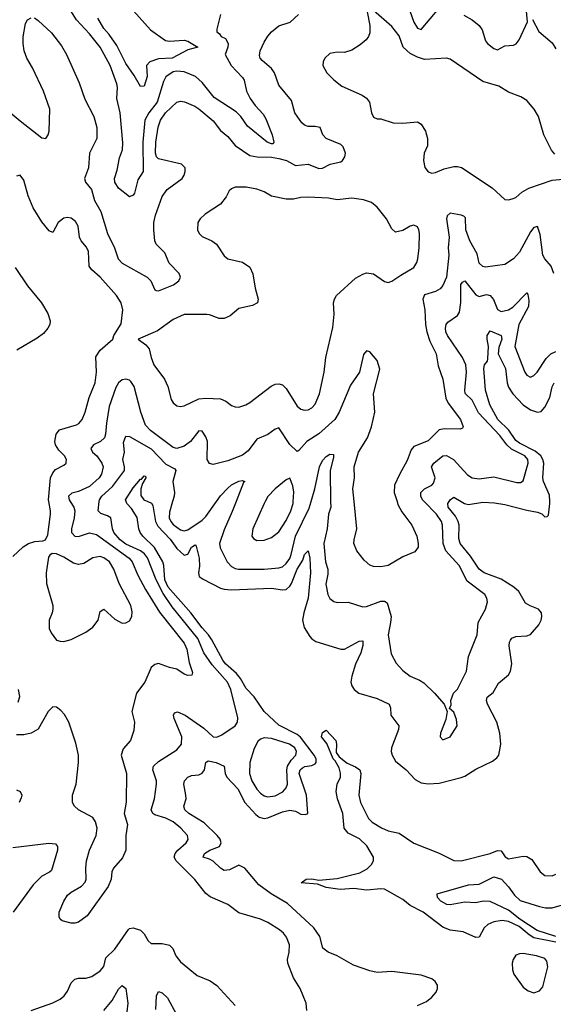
# Model space of a CAD drawing. Header units: inches. Extents: x 1694797 to 1849917, y 907313 to 1017959.
# Tile 104 of 256: x 1731028 to 1733956, y 947244 to 952641. Entities that reach past the tile are written whole.
import ezdxf

# ---------------------------------------------------------------- set-up
doc = ezdxf.new("R2010")
doc.units = ezdxf.units.IN
doc.header["$MEASUREMENT"] = 0
doc.layers.add('B7934', color=7, linetype='Continuous')
doc.layers.add('B7935', color=7, linetype='Continuous')

msp = doc.modelspace()

# ---------------------------------------------------------------- linework, layer by layer
at = {"layer": 'B7934', "color": 5}
for points, elevation in [([(1730990, 949698.9), (1731047.3, 949752.7), (1731076, 949770), (1731110, 949781.3), (1731154.8, 949785.2), (1731170, 949791), (1731181.6, 949818.4), (1731196.2, 949930), (1731197, 949950), (1731187.6, 950000)], 780), ([(1731305.1, 950000), (1731324.1, 949970), (1731330.4, 949950), (1731326.8, 949910), (1731311.5, 949850), (1731312.6, 949830), (1731330, 949809.9), (1731350, 949808.9), (1731410, 949828.3), (1731450, 949820.2), (1731628.3, 949690), (1731644.3, 949670), (1731675.6, 949595.6), (1731717.5, 949517.5), (1731794.4, 949394.4), (1731930, 949223.5), (1731944.4, 949190), (1731957.8, 949117.8), (1731976.6, 949063.4), (1731971.5, 949048.5), (1731950, 949046), (1731930, 949054), (1731890, 949082), (1731850, 949090.3), (1731790, 949111.4), (1731770, 949106.7), (1731749.8, 949090), (1731714.2, 949010), (1731668.4, 948950), (1731643.8, 948850), (1731657.1, 948790), (1731654.6, 948745.4), (1731636, 948690), (1731595.9, 948644.1), (1731585, 948610), (1731614, 948510), (1731612.2, 948352.2), (1731602, 948290), (1731619.6, 948230), (1731609.6, 948170.4), (1731609.7, 948090), (1731592.1, 948047.9), (1731542.9, 947990), (1731534, 947970), (1731529.5, 947930), (1731513.6, 947890), (1731398.4, 947730), (1731350, 947694.9), (1731330, 947688.4), (1731310, 947688.2), (1731261.6, 947701.6), (1731250.5, 947710.5), (1731243.8, 947723.8), (1731244.9, 947750), (1731270, 947809.3), (1731290, 947842.9), (1731310, 947859.7), (1731367.7, 947892.3), (1731387, 947913), (1731392.7, 947930), (1731390.4, 947990.4), (1731394.6, 948030), (1731411.6, 948090), (1731447.6, 948170), (1731452.9, 948210), (1731444.2, 948244.2), (1731428.3, 948268.3), (1731350.7, 948310), (1731327.7, 948330), (1731318, 948350), (1731317.1, 948390), (1731337, 948450), (1731350.3, 948570), (1731350.3, 948610), (1731335.9, 948675.9), (1731298.3, 948790), (1731273.4, 948833.4), (1731254.4, 948854.4), (1731230, 948872.2), (1731210, 948874.4), (1731183.5, 948850), (1731130, 948752.7), (1731090.6, 948730.6), (1731050, 948721.3), (1731010, 948721.6)], 760), ([(1732604, 947210), (1732599, 947250), (1732566.6, 947330), (1732530, 947389.2), (1732498.3, 947470), (1732496.5, 947490), (1732506.3, 947530), (1732508.1, 947570), (1732492, 947612), (1732474.6, 947634.6), (1732452.9, 947652.9), (1732390, 947692.9), (1732350, 947710.8), (1732230, 947745.3), (1732170, 947791.9), (1732073.8, 947833.8), (1732050, 947851.2), (1731988.3, 947928.3), (1731886.2, 948030), (1731876.1, 948050), (1731881.5, 948070), (1731896.2, 948090), (1731940.4, 948130), (1731952.1, 948147.9), (1731948.6, 948170), (1731912.5, 948210), (1731870, 948244.7), (1731830, 948264.4), (1731770, 948283), (1731759.3, 948290), (1731749, 948310), (1731767, 948370), (1731777.8, 948450), (1731778.3, 948470), (1731758.3, 948530), (1731762.9, 948550), (1731790, 948575.2), (1731890, 948638.6), (1731915.7, 948670), (1731917.3, 948710), (1731875, 948810), (1731871.1, 948830), (1731877.7, 948842.3), (1731893, 948847), (1731935.8, 948830), (1732037.7, 948757.7), (1732090, 948710.3), (1732110, 948708.7), (1732137.8, 948722.2), (1732209.4, 948770), (1732222.9, 948790), (1732225.4, 948814.6), (1732187.3, 948970), (1732168.7, 949010), (1732084.7, 949104.7), (1732039, 949170), (1732004.8, 949250), (1731863.6, 949423.6), (1731815.1, 949495.1), (1731776, 949570), (1731730, 949691.7), (1731713.1, 949713.1), (1731691.1, 949730), (1731610, 949766.8), (1731579.1, 949790), (1731544.9, 949830), (1731537.5, 949850), (1731528.5, 949910), (1731510, 949921.8), (1731473.8, 949933.8), (1731458.8, 949950), (1731464.1, 950000)], 740), ([(1733210, 947238), (1733259.6, 947260.4), (1733290, 947283.7), (1733312.8, 947310), (1733320.5, 947330), (1733319.7, 947350), (1733308.6, 947368.6), (1733290, 947383), (1733230, 947403.5), (1733070, 947424.4), (1732990, 947419.2), (1732950, 947427.6), (1732859.3, 947459.3), (1732769.9, 947509.9), (1732720.5, 947530), (1732691.7, 947551.7), (1732675.6, 947615.6), (1732642.5, 947662.5), (1732496.9, 947796.9), (1732408.3, 947850), (1732339.7, 947899.7), (1732263.5, 947990), (1732230, 948007.1), (1732179.1, 947980.9), (1732150, 947978.5), (1732130, 947989.9), (1732090, 948029), (1732070, 948039.9), (1732035.1, 948050), (1732041.8, 948070), (1732071.7, 948088.3), (1732125, 948110), (1732133.7, 948130), (1732127.9, 948150), (1732111.2, 948170), (1732039.5, 948239.5), (1731955.8, 948290), (1731934.5, 948310), (1731929.1, 948330), (1731940.7, 948370), (1731940.2, 948390), (1731927.8, 948450), (1731932.7, 948470), (1731949.7, 948490), (1731970, 948498), (1732010, 948502), (1732030, 948511.5), (1732041.8, 948530), (1732049.9, 948570.1), (1732061.9, 948578.1), (1732105.3, 948570), (1732150.1, 948550.1), (1732155.7, 948510), (1732163.8, 948490), (1732225.4, 948425.4), (1732262.6, 948350), (1732323.8, 948283.8), (1732341.8, 948270), (1732370, 948263), (1732390, 948266.2), (1732470, 948298.8), (1732510, 948308.3), (1732542, 948302), (1732570, 948286.7), (1732596.2, 948283.8), (1732609.3, 948290.7), (1732601.6, 948390), (1732562.1, 948510), (1732567.3, 948530), (1732579, 948541), (1732592, 948548), (1732630, 948552.8), (1732650, 948562.5), (1732655.2, 948570), (1732653.9, 948590), (1732644.6, 948610), (1732568, 948708), (1732550, 948722.8), (1732450, 948775), (1732368.5, 948848.5), (1732314.3, 948930), (1732270, 948975.2), (1732239.3, 949030), (1732218, 949058), (1732157.7, 949110), (1732141.9, 949130), (1732082.8, 949242.8), (1732063.5, 949270), (1732028.3, 949308.3), (1731966.2, 949390), (1731841.8, 949530), (1731824.6, 949570), (1731819.2, 949650), (1731813.9, 949670), (1731767.7, 949747.7), (1731702.8, 949810), (1731689.3, 949830), (1731680.7, 949850), (1731672.4, 949912.4), (1731642.2, 949962.2), (1731615.6, 949990), (1731611.8, 950000)], 720), ([(1731731, 950000), (1731750.9, 949990.9), (1731758.4, 949978.4), (1731772.6, 949890), (1731785.4, 949865.4), (1731853.1, 949793.1), (1731890, 949742.1), (1731930, 949705.8), (1731950, 949711.6), (1731969.9, 949750), (1731990, 949762.6), (1731996.1, 949756.1), (1732012.9, 949690), (1732014.6, 949645.4), (1732008.9, 949608.9), (1732012.4, 949590), (1732033.9, 949573.9), (1732130, 949526.1), (1732150, 949519.5), (1732190, 949515.5), (1732410, 949525.4), (1732470, 949516.5), (1732490, 949518.4), (1732510, 949535.5), (1732518.5, 949550), (1732549.6, 949630), (1732580.9, 949679.1), (1732590, 949710.6), (1732610, 949730.6), (1732620.1, 949690), (1732624.4, 949610), (1732610.6, 949470), (1732586.1, 949390), (1732579.1, 949350), (1732589.6, 949309.6), (1732619.5, 949259.5), (1732630, 949246.7), (1732653.1, 949233.1), (1732790, 949190.3), (1732810, 949191.6), (1732890, 949235.2), (1732910, 949237.1), (1732911.3, 949211.3), (1732899.9, 949170), (1732870, 949108.4), (1732850, 949043.7), (1732845.8, 949010), (1732850, 948990.8), (1732863.6, 948970), (1732889.6, 948949.6), (1732990, 948921), (1733055.8, 948890), (1733062.9, 948870), (1733064.7, 948830), (1733107.7, 948770), (1733105.8, 948750), (1733067.5, 948650), (1733066, 948630), (1733071.1, 948610), (1733090, 948576.9), (1733149.4, 948529.4), (1733197.1, 948477.1), (1733230, 948457.7), (1733270, 948452.4), (1733330, 948455.5), (1733450, 948486.9), (1733470, 948494.9), (1733530, 948533.8), (1733622.4, 948577.6), (1733645.6, 948594.4), (1733656.9, 948610), (1733667.8, 948670), (1733662.2, 948730), (1733646.2, 948790), (1733595, 948890), (1733589.1, 948910), (1733592.5, 948927.5), (1733626.1, 948953.9), (1733655.1, 949004.9), (1733709.7, 949050), (1733721.2, 949070), (1733728.1, 949110), (1733713.6, 949210), (1733714.8, 949230), (1733720.2, 949239.8), (1733729.2, 949250.8), (1733750, 949259.7), (1733810, 949264.2), (1733830, 949271.7), (1733876.1, 949323.9), (1733889, 949350), (1733892.2, 949370), (1733890.3, 949390.3), (1733875.3, 949410), (1733828.3, 949428.3), (1733803.3, 949443.3), (1733766.1, 949506.1), (1733739, 949530), (1733670, 949573.8), (1733577.4, 949610), (1733549.5, 949629.5), (1733501.5, 949701.5), (1733444.9, 949770), (1733436.9, 949796.9), (1733439, 949870), (1733434.6, 949890), (1733419.6, 949919.6), (1733378.4, 949970), (1733377.1, 949990), (1733383.9, 950000)], 720), ([(1731866.4, 950000), (1731850, 949942.7), (1731848.9, 949910), (1731856.8, 949890), (1731870, 949874.5), (1731910, 949845.5), (1731930, 949840.1), (1731950, 949844.6), (1732030, 949898.4), (1732050, 949917.3), (1732107.6, 950000)], 740), ([(1732215.5, 950000), (1732194.5, 949945.5), (1732150, 949844.8), (1732124.6, 949770), (1732127, 949747), (1732167.1, 949670), (1732190, 949644.7), (1732210, 949632.8), (1732228.5, 949628.5), (1732370, 949629.6), (1732450, 949636.1), (1732470, 949642.2), (1732490, 949659.8), (1732510, 949688.7), (1732518.4, 949710), (1732541.3, 949810), (1732616.9, 949963.1), (1732627.4, 950000)], 740), ([(1732374.6, 950000), (1732369.1, 949990), (1732307.9, 949850), (1732301.7, 949810), (1732310, 949797.1), (1732330, 949786.7), (1732370, 949789.1), (1732410, 949802.7), (1732450, 949833.7), (1732490, 949895.8), (1732515.9, 949950), (1732528.9, 949990), (1732529.3, 950000)], 760), ([(1732734, 950000), (1732734.3, 949970), (1732722.8, 949930), (1732715.3, 949850), (1732696.2, 949770), (1732706.2, 949670), (1732718.4, 949630), (1732718.9, 949601.1), (1732707.2, 949547.2), (1732718.7, 949490), (1732730, 949467.7), (1732751.7, 949451.7), (1732770, 949447.4), (1732830, 949449.1), (1732910, 949423.5), (1732930, 949425.4), (1733010, 949453.7), (1733030, 949454.7), (1733044.2, 949444.2), (1733065.5, 949370), (1733063.3, 949336.7), (1733049.3, 949269.3), (1733066.1, 949166.1), (1733094.3, 949114.3), (1733130, 949074.4), (1733170, 949043.1), (1733221.4, 949021.4), (1733245.9, 949005.9), (1733304.9, 948950), (1733358, 948890), (1733374, 948850), (1733365.4, 948805.4), (1733337.3, 948730), (1733334.8, 948710), (1733350, 948694.8), (1733390, 948711), (1733429, 948770), (1733425.2, 948805.2), (1733410, 948846), (1733386, 948866), (1733394.6, 948885.4), (1733394, 948910), (1733409.2, 948950), (1733430, 948971.3), (1733480.5, 949070), (1733491.1, 949150), (1733537.7, 949270), (1733543, 949337), (1733583, 949410), (1733595.4, 949450), (1733591.2, 949470), (1733579.7, 949490), (1733483.3, 949563.3), (1733438.9, 949650), (1733366.6, 949730), (1733351.1, 949770), (1733347.6, 949870), (1733342.9, 949890), (1733315.6, 949930), (1733247.2, 950000)], 740), ([(1733098.4, 950000), (1733103.6, 949983.6), (1733124.3, 949944.3), (1733179.2, 949870), (1733208, 949810), (1733215.1, 949770), (1733213.6, 949750), (1733196.3, 949723.7), (1733130, 949697.6), (1733050, 949650.3), (1733010, 949642.3), (1732970, 949644.6), (1732950, 949650.4), (1732918.4, 949678.4), (1732877.4, 949730), (1732862, 949770), (1732862.8, 949790), (1732877.8, 949850), (1732863.3, 950000)], 760), ([(1733449.6, 950000), (1733468.7, 949988.7), (1733490, 949984.4), (1733570, 949997), (1733633.2, 949993.2), (1733690, 949984.3), (1733810, 949952.3), (1733870, 949942.2), (1733892.4, 949932.4), (1733910, 949917), (1733922, 949918), (1733930, 949924.7), (1733937.3, 949990), (1733936.7, 950000)], 720), ([(1731020.2, 948899.8), (1731028.2, 948931.8), (1731020.7, 948970)], 760), ([(1733970, 947585.4), (1733850, 947608.9), (1733824.2, 947624.2), (1733768.6, 947670), (1733710, 947697.8), (1733675.5, 947704.5), (1733630, 947696.4), (1733597.5, 947682.5), (1733577.3, 947662.7), (1733550, 947612.4), (1733530, 947609.8), (1733462, 947642), (1733390, 947650.5), (1733350, 947666.7), (1733241.5, 947750), (1733170, 947786.3), (1733130, 947818.2), (1733030, 947875.5), (1733010, 947877.7), (1732930, 947870.3), (1732861.4, 947878.6), (1732786.8, 947873.2), (1732710, 947884.3), (1732662.9, 947902.9), (1732572.3, 947910), (1732599, 947930), (1732630, 947931.3), (1732670, 947924.9), (1732770, 947933.6), (1732894.8, 947965.2), (1732934, 947986), (1732958.2, 948010), (1732969.3, 948030), (1732968.4, 948050), (1732933.3, 948113.3), (1732892.1, 948152.1), (1732830, 948182.7), (1732808.4, 948210), (1732800.7, 948290), (1732771.4, 948370), (1732765, 948410), (1732769.3, 948450), (1732787.8, 948490), (1732789.1, 948510.9), (1732780.5, 948540.5), (1732759.2, 948579.2), (1732748.3, 948590), (1732713.5, 948673.5), (1732684.8, 948710), (1732690, 948733.7), (1732710, 948746.8), (1732762.3, 948690), (1732766.9, 948670), (1732764.6, 948624.6), (1732780.7, 948600.7), (1732825.6, 948565.6), (1732870, 948546.1), (1732893.6, 948530), (1732900.7, 948510), (1732889.6, 948390), (1732898.6, 948350), (1732942.1, 948262.1), (1732962.9, 948242.9), (1733012.3, 948212.3), (1733050, 948195.5), (1733110, 948182.7), (1733190, 948127.9), (1733330, 948072.4), (1733410, 948031.8), (1733450, 948030.2), (1733610, 948070.1), (1733650, 948088.2), (1733670, 948084.6), (1733692.4, 948052.4), (1733710, 948041.1), (1733790, 948055.6), (1733810, 948054.6), (1733837.8, 948037.8), (1733884.4, 947970), (1733910, 947950.4), (1733950, 947948.7), (1733970, 947957)], 680), ([(1731010, 948419.5), (1731030.7, 948410), (1731039.3, 948390), (1731035.8, 948375.8), (1731025.2, 948350)], 740), ([(1730990, 948103.7), (1731187.9, 948127.9), (1731223.7, 948123.7), (1731235.4, 948110), (1731234.5, 948090), (1731201.8, 947978.2), (1731191.9, 947968.1), (1731150, 947947.2), (1731101.4, 947898.6), (1730991.3, 947750)], 740), ([(1733970, 947615.1), (1733868.1, 947648.1), (1733772.2, 947710), (1733710, 947759.7), (1733610, 947807.1), (1733570.2, 947809.8), (1733530, 947800.3), (1733470, 947804.7), (1733390, 947789.8), (1733371.1, 947791.1), (1733338, 947810), (1733320.7, 947830), (1733319, 947850), (1733490, 947898.3), (1733550, 947902), (1733630, 947942.7), (1733671.3, 947930), (1733710, 947887.6), (1733742.4, 947842.4), (1733774.1, 947814.1), (1733879.7, 947779.7), (1733913.3, 947773.3), (1733950, 947772.5), (1734005.6, 947790)], 660), ([(1731090, 947210.4), (1731210, 947251.8), (1731250, 947272.2), (1731272.6, 947290), (1731290, 947315.5), (1731310, 947362.6), (1731330, 947381.3), (1731350, 947386.7), (1731390, 947387.6), (1731423.7, 947396.3), (1731470, 947428.2), (1731488.6, 947451.4), (1731501, 947499), (1731550, 947545.8), (1731625, 947655), (1731630, 947660.3), (1731650, 947664), (1731690.1, 947650.1), (1731710.1, 947630.1), (1731731.9, 947591.9), (1731750, 947577.7), (1731810, 947577.7), (1731850, 947568.4), (1731868.4, 947550), (1731884.9, 947510), (1731910, 947477.1), (1732002, 947402), (1732072.1, 947372.1), (1732110, 947347.3), (1732210, 947238)], 740), ([(1731490, 947210.1), (1731535.1, 947264.9), (1731570, 947327.4), (1731590, 947346.7), (1731610.1, 947330.1), (1731620.3, 947250), (1731616.4, 947203.6)], 720), ([(1731775.3, 947215.3), (1731777.8, 947290), (1731790, 947314), (1731810, 947307.4), (1731839.4, 947279.4), (1731888.7, 947188.7)], 720)]:
    msp.add_lwpolyline(points, dxfattribs=dict(at, elevation=elevation))
for points, elevation in [([(1731205.2, 949714.8), (1731193, 949707), (1731185.1, 949694.9), (1731172.6, 949610), (1731174.7, 949550), (1731209, 949430), (1731210.3, 949410), (1731206.5, 949390), (1731189.1, 949350), (1731190, 949304.7), (1731200.7, 949280.7), (1731230, 949241), (1731250, 949234), (1731270, 949233.4), (1731310, 949244.4), (1731390, 949284.9), (1731428.3, 949311.7), (1731458.9, 949350), (1731470, 949398), (1731489.4, 949410.6), (1731550, 949354.9), (1731590, 949332.7), (1731610, 949334.9), (1731630, 949346), (1731643.5, 949370), (1731645.3, 949394.7), (1731637.1, 949430), (1731574.5, 949550), (1731544.2, 949630), (1731520.4, 949670), (1731490, 949692.3), (1731470, 949698), (1731430, 949691.8), (1731378.9, 949661.1), (1731350, 949654.2), (1731322.3, 949662.3), (1731270, 949695.8), (1731230, 949713.6)], 780), ([(1732370, 948704.4), (1732350, 948698), (1732335, 948685), (1732313.7, 948646.3), (1732291.2, 948570), (1732289.5, 948510), (1732301, 948470), (1732330, 948424.1), (1732350, 948401.4), (1732370, 948387.3), (1732390, 948380.8), (1732430, 948386.5), (1732471.9, 948408.1), (1732489.9, 948430.1), (1732496.7, 948450), (1732493.7, 948530), (1732497.5, 948550), (1732516.7, 948583.3), (1732542.7, 948610), (1732547.6, 948630), (1732537.9, 948650), (1732508.6, 948670), (1732410, 948700.5)], 740), ([(1733790, 947522.1), (1733770, 947521.2), (1733750, 947513.3), (1733735.3, 947490), (1733730.7, 947470), (1733732.3, 947432.3), (1733739.4, 947410), (1733790, 947338.6), (1733817.4, 947317.4), (1733850, 947307.4), (1733881.1, 947318.9), (1733899.1, 947340.9), (1733925.8, 947450), (1733921, 947481), (1733910, 947494.4), (1733863, 947510)], 720)]:
    msp.add_lwpolyline(points, close=True, dxfattribs=dict(at, elevation=elevation))
at = {"layer": 'B7935', "color": 5}
for points, elevation in [([(1732130.3, 952670), (1732109, 952590), (1732110, 952574), (1732124.2, 952564.2), (1732134, 952550), (1732157.4, 952537.4), (1732171.1, 952511.1), (1732169.2, 952490), (1732154.7, 952450), (1732188.1, 952390), (1732250, 952325.2), (1732259, 952310), (1732273.2, 952250), (1732291.7, 952210), (1732320.6, 952170), (1732363.1, 952123.1), (1732378.3, 952098.3), (1732413.5, 952010), (1732423.1, 951970), (1732418.8, 951961.2), (1732410, 951960.3), (1732386.6, 951970), (1732278.3, 952058.3), (1732241.5, 952110), (1732215.5, 952135.5), (1732095.5, 952215.4), (1732030, 952297), (1731993, 952330), (1731930, 952355.5), (1731890, 952359), (1731870, 952354.6), (1731830, 952327.7), (1731817.5, 952302.5), (1731781.9, 952190), (1731737.3, 952130), (1731714.8, 952090), (1731703.1, 951970), (1731704.7, 951810), (1731676.5, 951763.5), (1731658.5, 951690), (1731650, 951678.9), (1731629.8, 951669.8), (1731570, 951718), (1731549.8, 951750), (1731548.7, 951770), (1731563.1, 951816.9), (1731575.8, 951884.2), (1731591.7, 951928.3), (1731594.6, 951965.4), (1731579.8, 952130), (1731561.7, 952210), (1731564.9, 952270), (1731561.1, 952290), (1731523.6, 952390), (1731470, 952489.8), (1731410, 952564), (1731339.9, 952639.9), (1731258.2, 952770)], 740), ([(1731651.8, 952690), (1731745.6, 952585.6), (1731828, 952528), (1731850, 952522.8), (1731930, 952528.8), (1731950, 952523.7), (1732004.7, 952490), (1731950, 952476.3), (1731863.7, 952430), (1731790, 952425.9), (1731742, 952410), (1731724.5, 952390), (1731726.7, 952330), (1731710, 952277), (1731690, 952275.1), (1731655.6, 952335.6), (1731610, 952401.2), (1731560.5, 952500.5), (1731519.3, 952559.3), (1731490, 952592.4), (1731455.8, 952650)], 720), ([(1733963.8, 951903.8), (1733945.9, 951925.9), (1733904.4, 952010), (1733875.4, 952110), (1733851.1, 952150), (1733810, 952198.3), (1733778.2, 952218.2), (1733710, 952243.4), (1733656.9, 952276.9), (1733570, 952302), (1733390, 952424.2), (1733369.6, 952429.6), (1733250, 952423.1), (1733210, 952435.7), (1733170, 952456.2), (1733132.1, 952490), (1733110, 952552.4), (1733070, 952604.4), (1732970, 952692)], 780), ([(1733167.9, 952690), (1733190, 952627.1), (1733210, 952594.8), (1733230, 952587.1), (1733330, 952704.4)], 760), ([(1733465.3, 952665.3), (1733510, 952640.9), (1733550, 952609.8), (1733566.2, 952586.2), (1733584.8, 952524.8), (1733595.7, 952510), (1733630, 952483.1), (1733650, 952476.8), (1733690, 952498), (1733737.7, 952502.3), (1733751.7, 952508.3), (1733769.4, 952530), (1733814.9, 952630), (1733806.5, 952706.5)], 760), ([(1730930, 952170.8), (1731030, 952086.5), (1731150, 951994.5), (1731171, 951990), (1731184.9, 952010), (1731190.3, 952029.7), (1731194, 952150), (1731158, 952250), (1731097.7, 952377.7), (1731066.8, 952430), (1731052.9, 952470), (1731046.5, 952510), (1731046.6, 952546.6), (1731059.3, 952620.7), (1731070, 952640.7), (1731090, 952651.5)], 760), ([(1731108.7, 952651.3), (1731130, 952637.7), (1731202.3, 952570), (1731258.1, 952498.1), (1731285, 952450), (1731354.4, 952294.4), (1731385.2, 952205.2), (1731434.8, 952110), (1731450.9, 952050), (1731450.7, 951990), (1731411.1, 951910), (1731405.4, 951830), (1731383.1, 951770), (1731389.7, 951750), (1731421.1, 951710), (1731438.5, 951650), (1731473.1, 951590), (1731509.6, 951469.6), (1731548, 951390), (1731569, 951330), (1731590, 951306.8), (1731727.4, 951230), (1731747.2, 951210), (1731770, 951160.9), (1731777.2, 951157.2), (1731790, 951154.7), (1731872.1, 951187.9), (1731900.3, 951210), (1731910.4, 951230), (1731903.7, 951250), (1731847.2, 951307.2), (1731823.5, 951363.5), (1731777.5, 951410), (1731768.5, 951430), (1731763, 951490), (1731764.8, 951530), (1731773.2, 951570), (1731810, 951671.2), (1731837.3, 951710), (1731918.5, 951770), (1731930.8, 951789.2), (1731935.9, 951810), (1731936.2, 951830), (1731916.5, 951850), (1731790, 951879.1), (1731778.8, 951890), (1731773, 951910), (1731774.6, 951970), (1731788.3, 952051.7), (1731800.3, 952090), (1731828.5, 952130), (1731890, 952189.8), (1731910, 952195), (1731931.4, 952191.4), (1731988, 952168), (1732010, 952153.5), (1732090, 952087.2), (1732130, 952034.2), (1732170, 952000.9), (1732211.1, 951951.1), (1732290, 951897.3), (1732330.1, 951889.9), (1732410, 951888.3), (1732450, 951880.9), (1732492.3, 951870), (1732541.6, 951841.6), (1732610, 951848.6), (1732670, 951825.2), (1732690, 951827.2), (1732731.4, 951848.6), (1732790, 951863), (1732799.4, 951870), (1732811.4, 951890), (1732815.2, 951910), (1732803.5, 951943.5), (1732790, 951956.5), (1732708.9, 951990), (1732691.3, 952010), (1732676.4, 952050), (1732650, 952055.6), (1732610, 952054.9), (1732590, 952062.6), (1732576.7, 952076.7), (1732537.4, 952130), (1732518.9, 952198.9), (1732450, 952283), (1732426.3, 952350), (1732410, 952373.4), (1732357.6, 952417.6), (1732347.6, 952430), (1732344.2, 952444.2), (1732347.2, 952470), (1732370, 952518), (1732390, 952551.2), (1732410, 952574), (1732450, 952607.1), (1732512.3, 952627.7), (1732558.4, 952670)], 760), ([(1732935.3, 952684.7), (1732948.9, 952610), (1732948.9, 952570), (1732942.6, 952550), (1732928.5, 952530), (1732896.7, 952503.3), (1732850, 952474.3), (1732810, 952461.3), (1732770, 952462.4), (1732730, 952455.1), (1732701.6, 952430), (1732692.4, 952410), (1732690.4, 952390), (1732712.7, 952350), (1732751.5, 952311.5), (1732796.3, 952276.3), (1732907.1, 952227.1), (1732931.2, 952211.2), (1732947, 952190), (1732958, 952130), (1732970, 952106.8), (1732990, 952097.3), (1733010, 952097.3), (1733076.5, 952076.5), (1733130, 952073.2), (1733210, 952081.5), (1733230, 952068.7), (1733254.2, 952030), (1733266.3, 951990), (1733264.9, 951950), (1733248, 951910), (1733243, 951870), (1733250.5, 951830.5), (1733270, 951806.8), (1733290, 951800.7), (1733310, 951804), (1733357.1, 951822.9), (1733410, 951835.8), (1733430, 951837), (1733451.8, 951831.8), (1733620, 951720), (1733690, 951656.3), (1733710, 951653), (1733730, 951658.4), (1733750, 951667), (1733783.6, 951696.4), (1733821.4, 951718.6), (1733950, 951762.4), (1734090, 951774.4)], 780), ([(1733842.3, 952642.3), (1733876.2, 952576.2), (1733950, 952514), (1733970, 952481.6)], 760), ([(1731187.6, 950000), (1731185.7, 950010), (1731196.2, 950130), (1731210, 950157), (1731225.1, 950174.9), (1731270, 950199.3), (1731282, 950210), (1731283.3, 950216.7), (1731284.2, 950230), (1731274, 950250), (1731241.8, 950281.7), (1731224, 950310), (1731221, 950330), (1731228.2, 950370), (1731246.6, 950393.4), (1731339.3, 950420.7), (1731352.1, 950427.9), (1731370.5, 950449.5), (1731387.2, 950490), (1731409.8, 950570), (1731441.8, 950650), (1731449, 950710), (1731446, 950794), (1731469.8, 950830.2), (1731538, 950890), (1731544, 950910), (1731585.4, 950974.6), (1731594.5, 951050), (1731584.7, 951090), (1731559.2, 951130), (1731469.7, 951230), (1731424.4, 951270), (1731408.4, 951290), (1731406.2, 951370), (1731394.5, 951394.5), (1731364.8, 951430), (1731356.5, 951450), (1731348.2, 951510), (1731334.3, 951534.3), (1731310, 951553.6), (1731290, 951557.2), (1731270, 951553.3), (1731238.9, 951530), (1731210, 951474), (1731190, 951483.7), (1731150, 951533), (1731100.9, 951610), (1731075.1, 951675.1), (1731050, 951761.2), (1731030, 951789.3), (1731010, 951782.7)], 780), ([(1733958.5, 951250), (1733944.1, 951290), (1733908.7, 951330), (1733898.4, 951350), (1733884.7, 951464.7), (1733870, 951508), (1733850, 951501.3), (1733830, 951478), (1733770, 951366.7), (1733738, 951330), (1733690, 951300.2), (1733584.8, 951284.8), (1733568.6, 951288.6), (1733550, 951306.4), (1733538, 951358), (1733498.6, 951430), (1733476, 951490), (1733474.5, 951554.5), (1733464.6, 951564.6), (1733450.6, 951570), (1733390, 951580.2), (1733373.8, 951566.2), (1733370.7, 951550), (1733385.4, 951450), (1733378.5, 951390), (1733382.6, 951350), (1733369.9, 951230), (1733350, 951184.6), (1733334.4, 951165.6), (1733310, 951151), (1733250, 951133.8), (1733239.5, 951110), (1733251.5, 951050), (1733254.5, 950970), (1733261.6, 950930), (1733279.3, 950879.3), (1733312.5, 950810), (1733324.8, 950744.8), (1733350.6, 950670.6), (1733365.8, 950565.8), (1733378.5, 950538.5), (1733447.3, 950450), (1733462, 950410), (1733458, 950402), (1733444, 950396), (1733359.1, 950399.1), (1733330, 950394), (1733270, 950333), (1733190, 950301.3), (1733176.3, 950283.7), (1733154.7, 950225.3), (1733111.1, 950148.9), (1733084.5, 950090), (1733082.4, 950050), (1733098.4, 950000)], 760), ([(1731003.1, 951283.1), (1731070, 951182.4), (1731147.2, 951090), (1731181.7, 951030), (1731195.3, 950990), (1731192.8, 950970), (1731183.1, 950950), (1731158.3, 950921.7), (1731123.8, 950896.2), (1731013, 950830)], 780), ([(1733247.2, 950000), (1733237.4, 950010), (1733228.5, 950030), (1733229, 950050), (1733248.6, 950070), (1733290, 950089.5), (1733299.3, 950100.7), (1733307.1, 950130), (1733287.9, 950190), (1733301.2, 950210), (1733350, 950250.9), (1733370, 950251.6), (1733408.3, 950230), (1733485.7, 950145.7), (1733510, 950129.3), (1733550, 950125), (1733630, 950135.5), (1733755.3, 950104.7), (1733775.2, 950104.8), (1733790, 950113.4), (1733818.8, 950210), (1733816.1, 950230), (1733799, 950250), (1733727, 950287.1), (1733700.1, 950310), (1733662.4, 950362.4), (1733546.3, 950486.3), (1733510, 950556.5), (1733473.1, 950593.1), (1733469.9, 950610), (1733479.9, 950710), (1733475.8, 950750), (1733457.6, 950790), (1733376.1, 950910), (1733367.1, 950930), (1733364.8, 950950), (1733367.8, 950970), (1733376.4, 950983.6), (1733430, 951019.6), (1733441.4, 951038.6), (1733449.4, 951090.6), (1733449.4, 951190), (1733457, 951203), (1733470, 951210.2), (1733530, 951133), (1733545.4, 951125.4), (1733550, 951123.2), (1733590, 951135), (1733610, 951128.8), (1733627, 951107), (1733650, 951052.7), (1733670, 951042), (1733710, 951050.8), (1733734.1, 951065.9), (1733810, 951143.8), (1733815.6, 951135.6), (1733822.3, 951102.3), (1733819.3, 951070), (1733766.6, 950970), (1733744.3, 950850), (1733800.2, 950710), (1733810, 950693.1), (1733830, 950682.4), (1733850, 950691.3), (1733866.8, 950710), (1733915.9, 950784.1), (1733943.1, 950810), (1733970, 950823.2)], 740), ([(1733936.7, 950000), (1733934.3, 950034.3), (1733901.3, 950110), (1733898.4, 950130), (1733904.3, 950210), (1733898.9, 950230), (1733886.7, 950250), (1733856, 950276), (1733770, 950320.1), (1733750, 950335.1), (1733711.2, 950391.2), (1733651.9, 950450), (1733607.3, 950530), (1733583.6, 950610), (1733574, 950730), (1733578.9, 950750), (1733594.8, 950770), (1733597.2, 950782.8), (1733601.1, 950850), (1733592.3, 950890), (1733592.9, 950910), (1733610, 950935.6), (1733670.3, 950910), (1733673.2, 950890), (1733656.3, 950843.7), (1733654.1, 950810), (1733693, 950730), (1733703.1, 950650), (1733710, 950627.1), (1733734.3, 950590), (1733790, 950531), (1733830, 950503.2), (1733869.8, 950490.2), (1733890, 950494.4), (1733910, 950517.3), (1733936.6, 950570), (1733950.4, 950629.6), (1733959.8, 950650)], 720), ([(1732863.3, 950000), (1732856.5, 950070), (1732864.2, 950130), (1732863.9, 950190), (1732887.3, 950270), (1732935.9, 950350), (1732958, 950410), (1732976.5, 950490), (1732970.2, 950590), (1733004.9, 950724.9), (1732990, 950773.4), (1732950, 950820.7), (1732930, 950826), (1732914.5, 950805.5), (1732892, 950710), (1732842.2, 950637.8), (1732781.3, 950490), (1732756.8, 950450), (1732670, 950370.8), (1732602.8, 950330), (1732559.6, 950280.4), (1732550, 950274), (1732510, 950312.7), (1732450, 950403.7), (1732430, 950397.3), (1732390, 950368.4), (1732330, 950341.6), (1732281.6, 950278.4), (1732250, 950254.4), (1732170, 950223.5), (1732090, 950203.7), (1732068.9, 950208.9), (1732055.8, 950230), (1732058.5, 950330), (1732050, 950355.6), (1732030, 950386.7), (1732010, 950387.1), (1731965.2, 950330), (1731930, 950303.3), (1731890, 950290.8), (1731870, 950295.6), (1731746.4, 950390), (1731718.8, 950418.8), (1731692.4, 950490), (1731656.3, 950630), (1731638.1, 950658.1), (1731630, 950665.8), (1731610, 950671), (1731590, 950666.4), (1731570, 950650.2), (1731554.7, 950625.3), (1731518.2, 950521.8), (1731503.5, 950430), (1731499.1, 950370), (1731492.3, 950350), (1731471.2, 950328.8), (1731433.5, 950310), (1731418.4, 950290), (1731427.9, 950270), (1731450.3, 950250.3), (1731479.3, 950210), (1731486.1, 950190), (1731476.9, 950150), (1731463.9, 950130), (1731410, 950082.5), (1731350, 950055.9), (1731314, 950046), (1731295.5, 950030), (1731298.8, 950010), (1731305.1, 950000)], 760), ([(1731464.1, 950000), (1731465.2, 950010), (1731477.8, 950030), (1731537, 950083), (1731603.4, 950170), (1731603.7, 950190), (1731594, 950230), (1731602.7, 950270), (1731596.9, 950323.1), (1731610, 950358.7), (1731630, 950357.2), (1731748.4, 950288.4), (1731830, 950204.3), (1731878.6, 950178.6), (1731884.7, 950170), (1731868.4, 950110), (1731877.1, 950050), (1731875, 950030), (1731866.4, 950000)], 740), ([(1732627.4, 950000), (1732647.4, 950070), (1732672.5, 950190), (1732690, 950224.9), (1732710, 950247.4), (1732730, 950260.4), (1732750, 950258), (1732750, 950242), (1732731.8, 950170), (1732734, 950000)], 740), ([(1731611.8, 950000), (1731608.1, 950010), (1731650, 950075.9), (1731690, 950121.8), (1731697.1, 950122.9), (1731710, 950140.9), (1731718.9, 950138.9), (1731720.3, 950130), (1731701.2, 950098.8), (1731692.8, 950070), (1731693.1, 950033.1), (1731709.7, 950009.7), (1731731, 950000)], 720), ([(1732107.6, 950000), (1732129.1, 950030.9), (1732170, 950074), (1732190, 950090.9), (1732230, 950112), (1732250, 950115.2), (1732264, 950110), (1732255.8, 950104.2), (1732215.5, 950000)], 740), ([(1732529.3, 950000), (1732531.7, 950051.7), (1732526.5, 950086.5), (1732510, 950128.7), (1732490, 950119), (1732430, 950069.7), (1732390, 950028), (1732374.6, 950000)], 760), ([(1733383.9, 950000), (1733390, 950008.9), (1733410, 950023.6), (1733449.6, 950000)], 720)]:
    msp.add_lwpolyline(points, dxfattribs=dict(at, elevation=elevation))
at = {"layer": 'B7935', "color": 5, "elevation": 780}
msp.add_lwpolyline([(1732210, 951723.6), (1732190, 951714.5), (1732177.4, 951702.6), (1732161.1, 951670), (1732129.4, 951630.6), (1732044.8, 951575.2), (1732018, 951550), (1732006, 951530), (1732004.4, 951490), (1732012.7, 951470), (1732030, 951452.7), (1732082, 951430), (1732108, 951410), (1732150, 951347.3), (1732170, 951330.6), (1732250, 951312.2), (1732290, 951284.9), (1732307.4, 951247.4), (1732319.1, 951170), (1732336.9, 951110), (1732332, 951090), (1732304.8, 951075.2), (1732230, 951057.3), (1732182.9, 951017.1), (1732150, 951002.6), (1732123, 951003), (1732070, 951023.5), (1732054.7, 951025.3), (1731930, 951025.4), (1731870, 950998), (1731783.4, 950936.6), (1731678, 950890), (1731719.9, 950859.9), (1731738, 950838), (1731749, 950790), (1731764.7, 950750), (1731821.8, 950670), (1731840.7, 950630), (1731859.1, 950559.1), (1731870, 950540.5), (1731890, 950524.9), (1731910, 950521.1), (1731930, 950524.2), (1732010, 950562.2), (1732050, 950566.4), (1732130, 950562.3), (1732159.1, 950550), (1732190, 950526.4), (1732210, 950518.4), (1732230, 950517.6), (1732269, 950530), (1732290, 950542.4), (1732408.1, 950631.9), (1732430, 950642.7), (1732450, 950645.4), (1732470, 950639.3), (1732490, 950619.1), (1732550, 950523.2), (1732570, 950506.5), (1732590, 950500.2), (1732610, 950502.7), (1732630, 950513.1), (1732650, 950534), (1732673.5, 950590), (1732697.8, 950710), (1732708.4, 950790), (1732746.4, 950953.6), (1732753.2, 951026.8), (1732750.7, 951090), (1732755.3, 951110), (1732766.8, 951130), (1732870, 951224.2), (1732910, 951247.2), (1732930, 951253.7), (1732968.6, 951248.6), (1733030, 951206.8), (1733050, 951200.7), (1733070, 951207.3), (1733118.6, 951241.4), (1733190, 951282.6), (1733208, 951310), (1733212.6, 951330), (1733219.1, 951390), (1733221.6, 951470), (1733218.4, 951490), (1733210, 951505.2), (1733190, 951515.1), (1733170, 951509.2), (1733130, 951486.6), (1733090, 951477.2), (1733070, 951495.3), (1733041.2, 951550), (1732990, 951613.3), (1732958.4, 951638.4), (1732913.9, 951653.9), (1732850, 951662.7), (1732770, 951653.5), (1732722.2, 951662.2), (1732610, 951668.8), (1732570, 951667), (1732530, 951657.8), (1732490, 951657.8), (1732410, 951674.5), (1732370, 951697.1), (1732330, 951711.6), (1732270, 951722.7)], close=True, dxfattribs=at)

doc.saveas('drawing.dxf')
